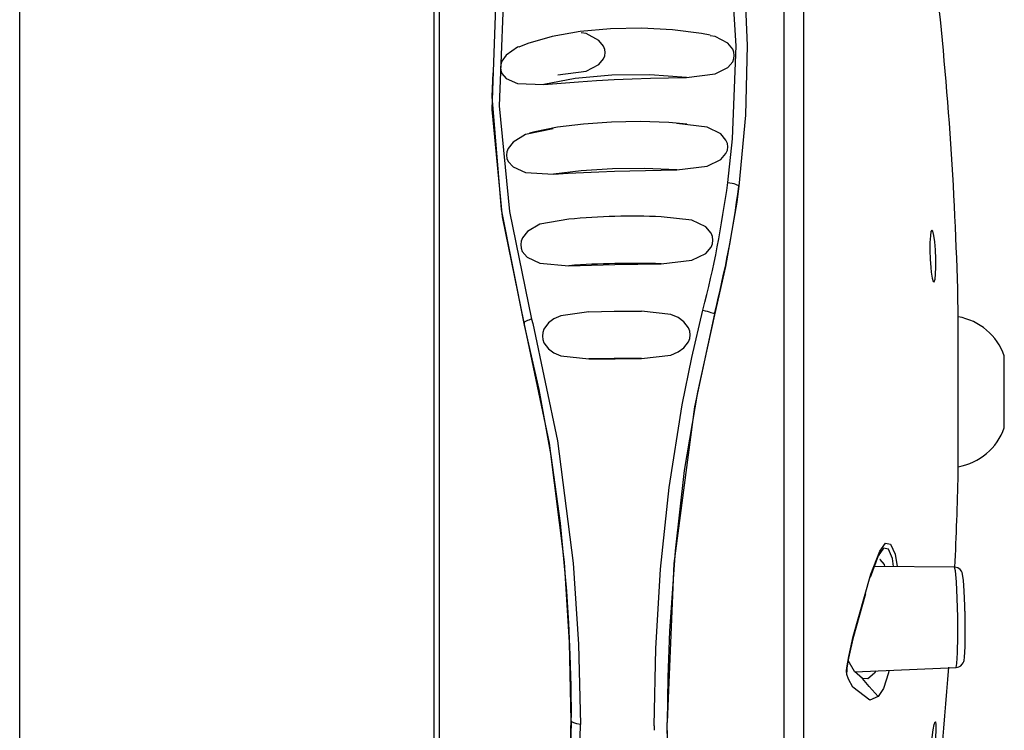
# Model space of a CAD drawing. Header units: millimetres. Extents: x 0 to 0.5, y -0.02 to 1.57.
# Tile 14 of 29: x 0.1008 to 0.1254, y 0.7621 to 0.7798. Entities that reach past the tile are written whole.
import ezdxf

# ---------------------------------------------------------------- set-up
doc = ezdxf.new("R2010")
doc.units = ezdxf.units.MM
doc.layers.add('BLOCKS', color=3, linetype='Continuous')

msp = doc.modelspace()

# ---------------------------------------------------------------- linework, layer by layer
at = {"layer": 'BLOCKS'}
for points in [[(0.119878, 0.743534), (0.119878, 0.743534), (0.119878, 0.797521), (0.119878, 0.797521)], [(0.120364, 0.797165), (0.120364, 0.797165), (0.120364, 0.74389), (0.120364, 0.74389)], [(0.100759, 0.7442), (0.100759, 0.7442), (0.100759, 0.796855), (0.100759, 0.796855)], [(0.111256, 0.745074), (0.111256, 0.745074), (0.111256, 0.795979), (0.111256, 0.795979)], [(0.111122, 0.778233), (0.111122, 0.778233), (0.111122, 0.795932), (0.111122, 0.795932)], [(0.124233, 0.77258), (0.124171, 0.775352), (0.123987, 0.778121), (0.123676, 0.780876)], [(0.111122, 0.745121), (0.111122, 0.745121), (0.111122, 0.778233), (0.111122, 0.778233)], [(0.117849, 0.77257), (0.11812, 0.773621), (0.118325, 0.774689), (0.11847, 0.775766)], [(0.118135, 0.772476), (0.118402, 0.77353), (0.118605, 0.774596), (0.118748, 0.775672)], [(0.116804, 0.774907), (0.116034, 0.774942), (0.11526, 0.774919), (0.114492, 0.774844)], [(0.116804, 0.773731), (0.116034, 0.773754), (0.115262, 0.773739), (0.114494, 0.773683)], [(0.124233, 0.768475), (0.124233, 0.768475), (0.124233, 0.77258), (0.124233, 0.77258)], [(0.124233, 0.768477), (0.124233, 0.768477), (0.124233, 0.772576), (0.124233, 0.772576)], [(0.118135, 0.772476), (0.118135, 0.772476), (0.118135, 0.772452), (0.118135, 0.772452)], [(0.125386, 0.771427), (0.125204, 0.771936), (0.124765, 0.772311), (0.124233, 0.772404)], [(0.113376, 0.772257), (0.113376, 0.772257), (0.113376, 0.772195), (0.113376, 0.772195)], [(0.125386, 0.769835), (0.125386, 0.769835), (0.125386, 0.771427), (0.125386, 0.771427)], [(0.125386, 0.769626), (0.125386, 0.769626), (0.125386, 0.769835), (0.125386, 0.769835)], [(0.124233, 0.768651), (0.124765, 0.768744), (0.125204, 0.769117), (0.125386, 0.769626)], [(0.12415, 0.76614), (0.12419, 0.766918), (0.124214, 0.767697), (0.124233, 0.768475)], [(0.122233, 0.766424), (0.122233, 0.766424), (0.122027, 0.765883), (0.122027, 0.765883)], [(0.12414, 0.76614), (0.12414, 0.76614), (0.122132, 0.766159), (0.122132, 0.766159)], [(0.121439, 0.763505), (0.121439, 0.763505), (0.121445, 0.763522), (0.121445, 0.763522)], [(0.12165, 0.763522), (0.12165, 0.763522), (0.124181, 0.763629), (0.124181, 0.763629)], [(0.12277, 0.753956), (0.123347, 0.757158), (0.123759, 0.760388), (0.123999, 0.763633)], [(0.114556, 0.762296), (0.114556, 0.762296), (0.114554, 0.762375), (0.114554, 0.762375)], [(0.116955, 0.76223), (0.116955, 0.76223), (0.116955, 0.762249), (0.116955, 0.762249)], [(0.11663, 0.762168), (0.11663, 0.762168), (0.11663, 0.762056), (0.11663, 0.762056)]]:
    msp.add_open_spline(points, degree=3, dxfattribs=at)
for points, knots in [([(0.113564, 0.784633), (0.113564, 0.784633), (0.112892, 0.781293), (0.112892, 0.781293), (0.112892, 0.781293), (0.112892, 0.781293), (0.112755, 0.777682), (0.112755, 0.777682), (0.112755, 0.777682), (0.112755, 0.777682), (0.11301, 0.775035), (0.11301, 0.775035), (0.11301, 0.775035), (0.11301, 0.775035), (0.113564, 0.772348), (0.113564, 0.772348)], [0, 0, 0, 0, 0.25, 0.25, 0.25, 0.25, 0.5, 0.5, 0.5, 0.5, 0.75, 0.75, 0.75, 0.75, 1, 1, 1, 1]), ([(0.112608, 0.778539), (0.112608, 0.778539), (0.112699, 0.78111), (0.112699, 0.78111), (0.112699, 0.78111), (0.112699, 0.78111), (0.113376, 0.784555), (0.113376, 0.784555)], [0, 0, 0, 0, 0.5, 0.5, 0.5, 0.5, 1, 1, 1, 1]), ([(0.11847, 0.775766), (0.11847, 0.775766), (0.11859, 0.776854), (0.11859, 0.776854), (0.11859, 0.776854), (0.11859, 0.776854), (0.118681, 0.779187), (0.118681, 0.779187), (0.118681, 0.779187), (0.118681, 0.779187), (0.118541, 0.781454), (0.118541, 0.781454), (0.118541, 0.781454), (0.118541, 0.781454), (0.11847, 0.782007), (0.11847, 0.782007)], [0, 0, 0, 0, 0.25, 0.25, 0.25, 0.25, 0.5, 0.5, 0.5, 0.5, 0.75, 0.75, 0.75, 0.75, 1, 1, 1, 1]), ([(0.118748, 0.781918), (0.118748, 0.781918), (0.118893, 0.780576), (0.118893, 0.780576), (0.118893, 0.780576), (0.118893, 0.780576), (0.118953, 0.779194), (0.118953, 0.779194), (0.118953, 0.779194), (0.118953, 0.779194), (0.118913, 0.777453), (0.118913, 0.777453), (0.118913, 0.777453), (0.118913, 0.777453), (0.118748, 0.775672), (0.118748, 0.775672)], [0, 0, 0, 0, 0.25, 0.25, 0.25, 0.25, 0.5, 0.5, 0.5, 0.5, 0.75, 0.75, 0.75, 0.75, 1, 1, 1, 1]), ([(0.118031, 0.779448), (0.118031, 0.779448), (0.11781, 0.779496), (0.11781, 0.779496), (0.11781, 0.779496), (0.11781, 0.779496), (0.117083, 0.779587), (0.117083, 0.779587), (0.117083, 0.779587), (0.117083, 0.779587), (0.116313, 0.779628), (0.116313, 0.779628), (0.116313, 0.779628), (0.116313, 0.779628), (0.115535, 0.779612), (0.115535, 0.779612), (0.115535, 0.779612), (0.115535, 0.779612), (0.114775, 0.779539), (0.114775, 0.779539), (0.114775, 0.779539), (0.114775, 0.779539), (0.114076, 0.779417), (0.114076, 0.779417), (0.114076, 0.779417), (0.114076, 0.779417), (0.113469, 0.779247), (0.113469, 0.779247), (0.113469, 0.779247), (0.113469, 0.779247), (0.113241, 0.779152), (0.113241, 0.779152)], [0, 0, 0, 0, 0.125, 0.125, 0.125, 0.125, 0.25, 0.25, 0.25, 0.25, 0.375, 0.375, 0.375, 0.375, 0.5, 0.5, 0.5, 0.5, 0.625, 0.625, 0.625, 0.625, 0.75, 0.75, 0.75, 0.75, 0.875, 0.875, 0.875, 0.875, 1, 1, 1, 1]), ([(0.114216, 0.778457), (0.114216, 0.778457), (0.114931, 0.778554), (0.114931, 0.778554), (0.114931, 0.778554), (0.114931, 0.778554), (0.115245, 0.778715), (0.115245, 0.778715), (0.115245, 0.778715), (0.115245, 0.778715), (0.115365, 0.778858), (0.115365, 0.778858), (0.115365, 0.778858), (0.115365, 0.778858), (0.115396, 0.778933), (0.115396, 0.778933), (0.115396, 0.778933), (0.115396, 0.778933), (0.115407, 0.779016), (0.115407, 0.779016), (0.115407, 0.779016), (0.115407, 0.779016), (0.115396, 0.779096), (0.115396, 0.779096), (0.115396, 0.779096), (0.115396, 0.779096), (0.115365, 0.779173), (0.115365, 0.779173), (0.115365, 0.779173), (0.115365, 0.779173), (0.115245, 0.77932), (0.115245, 0.77932), (0.115245, 0.77932), (0.115245, 0.77932), (0.114931, 0.779492), (0.114931, 0.779492), (0.114931, 0.779492), (0.114931, 0.779492), (0.114804, 0.779508), (0.114804, 0.779508)], [0, 0, 0, 0, 0.1, 0.1, 0.1, 0.1, 0.2, 0.2, 0.2, 0.2, 0.3, 0.3, 0.3, 0.3, 0.4, 0.4, 0.4, 0.4, 0.5, 0.5, 0.5, 0.5, 0.6, 0.6, 0.6, 0.6, 0.7, 0.7, 0.7, 0.7, 0.8, 0.8, 0.8, 0.8, 0.9, 0.9, 0.9, 0.9, 1, 1, 1, 1]), ([(0.117441, 0.778388), (0.117441, 0.778388), (0.118156, 0.778484), (0.118156, 0.778484), (0.118156, 0.778484), (0.118156, 0.778484), (0.118472, 0.778645), (0.118472, 0.778645), (0.118472, 0.778645), (0.118472, 0.778645), (0.118592, 0.778788), (0.118592, 0.778788), (0.118592, 0.778788), (0.118592, 0.778788), (0.118621, 0.778864), (0.118621, 0.778864), (0.118621, 0.778864), (0.118621, 0.778864), (0.118632, 0.778943), (0.118632, 0.778943), (0.118632, 0.778943), (0.118632, 0.778943), (0.118621, 0.779026), (0.118621, 0.779026), (0.118621, 0.779026), (0.118621, 0.779026), (0.118592, 0.779102), (0.118592, 0.779102), (0.118592, 0.779102), (0.118592, 0.779102), (0.118472, 0.779249), (0.118472, 0.779249), (0.118472, 0.779249), (0.118472, 0.779249), (0.118156, 0.779421), (0.118156, 0.779421), (0.118156, 0.779421), (0.118156, 0.779421), (0.118029, 0.779438), (0.118029, 0.779438)], [0, 0, 0, 0, 0.1, 0.1, 0.1, 0.1, 0.2, 0.2, 0.2, 0.2, 0.3, 0.3, 0.3, 0.3, 0.4, 0.4, 0.4, 0.4, 0.5, 0.5, 0.5, 0.5, 0.6, 0.6, 0.6, 0.6, 0.7, 0.7, 0.7, 0.7, 0.8, 0.8, 0.8, 0.8, 0.9, 0.9, 0.9, 0.9, 1, 1, 1, 1]), ([(0.113241, 0.779158), (0.113241, 0.779158), (0.113212, 0.77915), (0.113212, 0.77915), (0.113212, 0.77915), (0.113212, 0.77915), (0.112929, 0.778951), (0.112929, 0.778951), (0.112929, 0.778951), (0.112929, 0.778951), (0.112821, 0.778798), (0.112821, 0.778798), (0.112821, 0.778798), (0.112821, 0.778798), (0.112794, 0.77872), (0.112794, 0.77872), (0.112794, 0.77872), (0.112794, 0.77872), (0.112784, 0.778641), (0.112784, 0.778641), (0.112784, 0.778641), (0.112784, 0.778641), (0.112794, 0.778564), (0.112794, 0.778564), (0.112794, 0.778564), (0.112794, 0.778564), (0.112821, 0.778492), (0.112821, 0.778492), (0.112821, 0.778492), (0.112821, 0.778492), (0.112929, 0.778368), (0.112929, 0.778368), (0.112929, 0.778368), (0.112929, 0.778368), (0.113212, 0.778239), (0.113212, 0.778239), (0.113212, 0.778239), (0.113212, 0.778239), (0.113867, 0.778214), (0.113867, 0.778214), (0.113867, 0.778214), (0.113867, 0.778214), (0.113867, 0.778214), (0.113867, 0.778214)], [0, 0, 0, 0, 0.090909, 0.090909, 0.090909, 0.090909, 0.181818, 0.181818, 0.181818, 0.181818, 0.272727, 0.272727, 0.272727, 0.272727, 0.363636, 0.363636, 0.363636, 0.363636, 0.454545, 0.454545, 0.454545, 0.454545, 0.545455, 0.545455, 0.545455, 0.545455, 0.636364, 0.636364, 0.636364, 0.636364, 0.727273, 0.727273, 0.727273, 0.727273, 0.818182, 0.818182, 0.818182, 0.818182, 0.909091, 0.909091, 0.909091, 0.909091, 1, 1, 1, 1]), ([(0.112594, 0.778513), (0.112594, 0.778513), (0.112565, 0.777914), (0.112565, 0.777914), (0.112565, 0.777914), (0.112565, 0.777914), (0.112803, 0.775087), (0.112803, 0.775087), (0.112803, 0.775087), (0.112803, 0.775087), (0.113376, 0.772195), (0.113376, 0.772195)], [0, 0, 0, 0, 0.333333, 0.333333, 0.333333, 0.333333, 0.666667, 0.666667, 0.666667, 0.666667, 1, 1, 1, 1]), ([(0.113376, 0.772257), (0.113376, 0.772257), (0.112834, 0.774907), (0.112834, 0.774907), (0.112834, 0.774907), (0.112834, 0.774907), (0.112577, 0.777595), (0.112577, 0.777595), (0.112577, 0.777595), (0.112577, 0.777595), (0.112608, 0.778539), (0.112608, 0.778539)], [0, 0, 0, 0, 0.333333, 0.333333, 0.333333, 0.333333, 0.666667, 0.666667, 0.666667, 0.666667, 1, 1, 1, 1]), ([(0.117441, 0.778388), (0.117441, 0.778388), (0.11652, 0.778459), (0.11652, 0.778459), (0.11652, 0.778459), (0.11652, 0.778459), (0.115568, 0.77845), (0.115568, 0.77845), (0.115568, 0.77845), (0.115568, 0.77845), (0.114655, 0.778368), (0.114655, 0.778368), (0.114655, 0.778368), (0.114655, 0.778368), (0.113867, 0.778214), (0.113867, 0.778214)], [0, 0, 0, 0, 0.25, 0.25, 0.25, 0.25, 0.5, 0.5, 0.5, 0.5, 0.75, 0.75, 0.75, 0.75, 1, 1, 1, 1]), ([(0.113867, 0.778214), (0.113867, 0.778214), (0.114299, 0.778252), (0.114299, 0.778252), (0.114299, 0.778252), (0.114299, 0.778252), (0.11474, 0.778285), (0.11474, 0.778285), (0.11474, 0.778285), (0.11474, 0.778285), (0.115183, 0.778316), (0.115183, 0.778316), (0.115183, 0.778316), (0.115183, 0.778316), (0.11563, 0.778339), (0.11563, 0.778339), (0.11563, 0.778339), (0.11563, 0.778339), (0.116079, 0.778357), (0.116079, 0.778357), (0.116079, 0.778357), (0.116079, 0.778357), (0.116533, 0.778374), (0.116533, 0.778374), (0.116533, 0.778374), (0.116533, 0.778374), (0.116986, 0.778384), (0.116986, 0.778384), (0.116986, 0.778384), (0.116986, 0.778384), (0.117441, 0.778388), (0.117441, 0.778388)], [0, 0, 0, 0, 0.125, 0.125, 0.125, 0.125, 0.25, 0.25, 0.25, 0.25, 0.375, 0.375, 0.375, 0.375, 0.5, 0.5, 0.5, 0.5, 0.625, 0.625, 0.625, 0.625, 0.75, 0.75, 0.75, 0.75, 0.875, 0.875, 0.875, 0.875, 1, 1, 1, 1]), ([(0.117448, 0.777223), (0.117448, 0.777223), (0.116992, 0.777264), (0.116992, 0.777264), (0.116992, 0.777264), (0.116992, 0.777264), (0.116278, 0.777287), (0.116278, 0.777287), (0.116278, 0.777287), (0.116278, 0.777287), (0.11556, 0.777275), (0.11556, 0.777275), (0.11556, 0.777275), (0.11556, 0.777275), (0.114862, 0.777227), (0.114862, 0.777227), (0.114862, 0.777227), (0.114862, 0.777227), (0.114212, 0.777146), (0.114212, 0.777146), (0.114212, 0.777146), (0.114212, 0.777146), (0.113643, 0.777035), (0.113643, 0.777035), (0.113643, 0.777035), (0.113643, 0.777035), (0.113511, 0.776995), (0.113511, 0.776995)], [0, 0, 0, 0, 0.142857, 0.142857, 0.142857, 0.142857, 0.285714, 0.285714, 0.285714, 0.285714, 0.428571, 0.428571, 0.428571, 0.428571, 0.571429, 0.571429, 0.571429, 0.571429, 0.714286, 0.714286, 0.714286, 0.714286, 0.857143, 0.857143, 0.857143, 0.857143, 1, 1, 1, 1]), ([(0.117193, 0.77608), (0.117193, 0.77608), (0.117951, 0.776173), (0.117951, 0.776173), (0.117951, 0.776173), (0.117951, 0.776173), (0.118292, 0.776339), (0.118292, 0.776339), (0.118292, 0.776339), (0.118292, 0.776339), (0.118425, 0.77649), (0.118425, 0.77649), (0.118425, 0.77649), (0.118425, 0.77649), (0.11846, 0.776571), (0.11846, 0.776571), (0.11846, 0.776571), (0.11846, 0.776571), (0.11847, 0.776658), (0.11847, 0.776658), (0.11847, 0.776658), (0.11847, 0.776658), (0.11846, 0.776743), (0.11846, 0.776743), (0.11846, 0.776743), (0.11846, 0.776743), (0.118425, 0.776825), (0.118425, 0.776825), (0.118425, 0.776825), (0.118425, 0.776825), (0.118292, 0.776979), (0.118292, 0.776979), (0.118292, 0.776979), (0.118292, 0.776979), (0.117951, 0.777148), (0.117951, 0.777148), (0.117951, 0.777148), (0.117951, 0.777148), (0.117195, 0.777239), (0.117195, 0.777239)], [0, 0, 0, 0, 0.1, 0.1, 0.1, 0.1, 0.2, 0.2, 0.2, 0.2, 0.3, 0.3, 0.3, 0.3, 0.4, 0.4, 0.4, 0.4, 0.5, 0.5, 0.5, 0.5, 0.6, 0.6, 0.6, 0.6, 0.7, 0.7, 0.7, 0.7, 0.8, 0.8, 0.8, 0.8, 0.9, 0.9, 0.9, 0.9, 1, 1, 1, 1]), ([(0.114105, 0.777109), (0.114105, 0.777109), (0.113409, 0.776964), (0.113409, 0.776964), (0.113409, 0.776964), (0.113409, 0.776964), (0.113099, 0.776772), (0.113099, 0.776772), (0.113099, 0.776772), (0.113099, 0.776772), (0.112979, 0.776614), (0.112979, 0.776614), (0.112979, 0.776614), (0.112979, 0.776614), (0.112947, 0.776532), (0.112947, 0.776532), (0.112947, 0.776532), (0.112947, 0.776532), (0.112939, 0.776449), (0.112939, 0.776449), (0.112939, 0.776449), (0.112939, 0.776449), (0.112947, 0.776364), (0.112947, 0.776364), (0.112947, 0.776364), (0.112947, 0.776364), (0.112979, 0.776287), (0.112979, 0.776287), (0.112979, 0.776287), (0.112979, 0.776287), (0.113101, 0.776153), (0.113101, 0.776153), (0.113101, 0.776153), (0.113101, 0.776153), (0.113409, 0.776014), (0.113409, 0.776014), (0.113409, 0.776014), (0.113409, 0.776014), (0.114107, 0.775975), (0.114107, 0.775975)], [0, 0, 0, 0, 0.1, 0.1, 0.1, 0.1, 0.2, 0.2, 0.2, 0.2, 0.3, 0.3, 0.3, 0.3, 0.4, 0.4, 0.4, 0.4, 0.5, 0.5, 0.5, 0.5, 0.6, 0.6, 0.6, 0.6, 0.7, 0.7, 0.7, 0.7, 0.8, 0.8, 0.8, 0.8, 0.9, 0.9, 0.9, 0.9, 1, 1, 1, 1]), ([(0.117193, 0.77608), (0.117193, 0.77608), (0.116398, 0.776113), (0.116398, 0.776113), (0.116398, 0.776113), (0.116398, 0.776113), (0.115587, 0.776105), (0.115587, 0.776105), (0.115587, 0.776105), (0.115587, 0.776105), (0.114806, 0.77606), (0.114806, 0.77606), (0.114806, 0.77606), (0.114806, 0.77606), (0.114107, 0.775975), (0.114107, 0.775975)], [0, 0, 0, 0, 0.25, 0.25, 0.25, 0.25, 0.5, 0.5, 0.5, 0.5, 0.75, 0.75, 0.75, 0.75, 1, 1, 1, 1]), ([(0.114107, 0.775975), (0.114107, 0.775975), (0.114481, 0.775995), (0.114481, 0.775995), (0.114481, 0.775995), (0.114481, 0.775995), (0.114864, 0.776016), (0.114864, 0.776016), (0.114864, 0.776016), (0.114864, 0.776016), (0.115247, 0.776033), (0.115247, 0.776033), (0.115247, 0.776033), (0.115247, 0.776033), (0.115634, 0.776047), (0.115634, 0.776047), (0.115634, 0.776047), (0.115634, 0.776047), (0.116021, 0.77606), (0.116021, 0.77606), (0.116021, 0.77606), (0.116021, 0.77606), (0.116413, 0.776068), (0.116413, 0.776068), (0.116413, 0.776068), (0.116413, 0.776068), (0.116802, 0.776076), (0.116802, 0.776076), (0.116802, 0.776076), (0.116802, 0.776076), (0.117193, 0.77608), (0.117193, 0.77608)], [0, 0, 0, 0, 0.125, 0.125, 0.125, 0.125, 0.25, 0.25, 0.25, 0.25, 0.375, 0.375, 0.375, 0.375, 0.5, 0.5, 0.5, 0.5, 0.625, 0.625, 0.625, 0.625, 0.75, 0.75, 0.75, 0.75, 0.875, 0.875, 0.875, 0.875, 1, 1, 1, 1]), ([(0.11847, 0.775766), (0.11847, 0.775766), (0.118524, 0.775757), (0.118524, 0.775757), (0.118524, 0.775757), (0.118524, 0.775757), (0.118576, 0.775745), (0.118576, 0.775745), (0.118576, 0.775745), (0.118576, 0.775745), (0.118623, 0.775737), (0.118623, 0.775737), (0.118623, 0.775737), (0.118623, 0.775737), (0.118665, 0.775722), (0.118665, 0.775722), (0.118665, 0.775722), (0.118665, 0.775722), (0.1187, 0.77571), (0.1187, 0.77571), (0.1187, 0.77571), (0.1187, 0.77571), (0.118725, 0.775695), (0.118725, 0.775695), (0.118725, 0.775695), (0.118725, 0.775695), (0.118741, 0.775683), (0.118741, 0.775683), (0.118741, 0.775683), (0.118741, 0.775683), (0.118748, 0.775672), (0.118748, 0.775672)], [0, 0, 0, 0, 0.125, 0.125, 0.125, 0.125, 0.25, 0.25, 0.25, 0.25, 0.375, 0.375, 0.375, 0.375, 0.5, 0.5, 0.5, 0.5, 0.625, 0.625, 0.625, 0.625, 0.75, 0.75, 0.75, 0.75, 0.875, 0.875, 0.875, 0.875, 1, 1, 1, 1]), ([(0.118748, 0.775672), (0.118748, 0.775672), (0.118692, 0.775271), (0.118692, 0.775271), (0.118692, 0.775271), (0.118692, 0.775271), (0.118412, 0.773663), (0.118412, 0.773663), (0.118412, 0.773663), (0.118412, 0.773663), (0.118135, 0.772452), (0.118135, 0.772452)], [0, 0, 0, 0, 0.333333, 0.333333, 0.333333, 0.333333, 0.666667, 0.666667, 0.666667, 0.666667, 1, 1, 1, 1]), ([(0.114492, 0.774844), (0.114492, 0.774844), (0.113773, 0.774724), (0.113773, 0.774724), (0.113773, 0.774724), (0.113773, 0.774724), (0.113457, 0.77454), (0.113457, 0.77454), (0.113457, 0.77454), (0.113457, 0.77454), (0.113333, 0.774383), (0.113333, 0.774383), (0.113333, 0.774383), (0.113333, 0.774383), (0.113299, 0.774298), (0.113299, 0.774298), (0.113299, 0.774298), (0.113299, 0.774298), (0.113291, 0.774211), (0.113291, 0.774211), (0.113291, 0.774211), (0.113291, 0.774211), (0.113299, 0.774124), (0.113299, 0.774124), (0.113299, 0.774124), (0.113299, 0.774124), (0.11333, 0.774041), (0.11333, 0.774041), (0.11333, 0.774041), (0.11333, 0.774041), (0.113455, 0.773898), (0.113455, 0.773898), (0.113455, 0.773898), (0.113455, 0.773898), (0.113773, 0.773743), (0.113773, 0.773743), (0.113773, 0.773743), (0.113773, 0.773743), (0.114494, 0.773683), (0.114494, 0.773683)], [0, 0, 0, 0, 0.1, 0.1, 0.1, 0.1, 0.2, 0.2, 0.2, 0.2, 0.3, 0.3, 0.3, 0.3, 0.4, 0.4, 0.4, 0.4, 0.5, 0.5, 0.5, 0.5, 0.6, 0.6, 0.6, 0.6, 0.7, 0.7, 0.7, 0.7, 0.8, 0.8, 0.8, 0.8, 0.9, 0.9, 0.9, 0.9, 1, 1, 1, 1]), ([(0.116804, 0.773731), (0.116804, 0.773731), (0.117572, 0.773822), (0.117572, 0.773822), (0.117572, 0.773822), (0.117572, 0.773822), (0.117918, 0.773992), (0.117918, 0.773992), (0.117918, 0.773992), (0.117918, 0.773992), (0.118052, 0.774149), (0.118052, 0.774149), (0.118052, 0.774149), (0.118052, 0.774149), (0.118085, 0.774232), (0.118085, 0.774232), (0.118085, 0.774232), (0.118085, 0.774232), (0.118098, 0.774323), (0.118098, 0.774323), (0.118098, 0.774323), (0.118098, 0.774323), (0.118087, 0.77441), (0.118087, 0.77441), (0.118087, 0.77441), (0.118087, 0.77441), (0.118054, 0.774497), (0.118054, 0.774497), (0.118054, 0.774497), (0.118054, 0.774497), (0.11792, 0.774652), (0.11792, 0.774652), (0.11792, 0.774652), (0.11792, 0.774652), (0.117574, 0.774824), (0.117574, 0.774824), (0.117574, 0.774824), (0.117574, 0.774824), (0.116804, 0.774907), (0.116804, 0.774907)], [0, 0, 0, 0, 0.1, 0.1, 0.1, 0.1, 0.2, 0.2, 0.2, 0.2, 0.3, 0.3, 0.3, 0.3, 0.4, 0.4, 0.4, 0.4, 0.5, 0.5, 0.5, 0.5, 0.6, 0.6, 0.6, 0.6, 0.7, 0.7, 0.7, 0.7, 0.8, 0.8, 0.8, 0.8, 0.9, 0.9, 0.9, 0.9, 1, 1, 1, 1]), ([(0.123546, 0.773636), (0.123546, 0.773636), (0.123531, 0.773843), (0.123531, 0.773843), (0.123531, 0.773843), (0.123531, 0.773843), (0.123523, 0.77406), (0.123523, 0.77406), (0.123523, 0.77406), (0.123523, 0.77406), (0.123525, 0.774263), (0.123525, 0.774263), (0.123525, 0.774263), (0.123525, 0.774263), (0.123536, 0.774426), (0.123536, 0.774426), (0.123536, 0.774426), (0.123536, 0.774426), (0.123552, 0.774536), (0.123552, 0.774536), (0.123552, 0.774536), (0.123552, 0.774536), (0.123575, 0.774575), (0.123575, 0.774575), (0.123575, 0.774575), (0.123575, 0.774575), (0.123602, 0.774544), (0.123602, 0.774544), (0.123602, 0.774544), (0.123602, 0.774544), (0.123627, 0.774441), (0.123627, 0.774441), (0.123627, 0.774441), (0.123627, 0.774441), (0.123649, 0.774277), (0.123649, 0.774277), (0.123649, 0.774277), (0.123649, 0.774277), (0.123666, 0.774076), (0.123666, 0.774076), (0.123666, 0.774076), (0.123666, 0.774076), (0.123676, 0.773857), (0.123676, 0.773857), (0.123676, 0.773857), (0.123676, 0.773857), (0.123676, 0.77365), (0.123676, 0.77365), (0.123676, 0.77365), (0.123676, 0.77365), (0.123668, 0.773472), (0.123668, 0.773472), (0.123668, 0.773472), (0.123668, 0.773472), (0.123656, 0.773344), (0.123656, 0.773344), (0.123656, 0.773344), (0.123656, 0.773344), (0.123633, 0.773282), (0.123633, 0.773282), (0.123633, 0.773282), (0.123633, 0.773282), (0.123608, 0.77329), (0.123608, 0.77329), (0.123608, 0.77329), (0.123608, 0.77329), (0.123583, 0.773373), (0.123583, 0.773373), (0.123583, 0.773373), (0.123583, 0.773373), (0.123558, 0.773518), (0.123558, 0.773518), (0.123558, 0.773518), (0.123558, 0.773518), (0.123546, 0.773636), (0.123546, 0.773636)], [0, 0, 0, 0, 0.052632, 0.052632, 0.052632, 0.052632, 0.105263, 0.105263, 0.105263, 0.105263, 0.157895, 0.157895, 0.157895, 0.157895, 0.210526, 0.210526, 0.210526, 0.210526, 0.263158, 0.263158, 0.263158, 0.263158, 0.315789, 0.315789, 0.315789, 0.315789, 0.368421, 0.368421, 0.368421, 0.368421, 0.421053, 0.421053, 0.421053, 0.421053, 0.473684, 0.473684, 0.473684, 0.473684, 0.526316, 0.526316, 0.526316, 0.526316, 0.578947, 0.578947, 0.578947, 0.578947, 0.631579, 0.631579, 0.631579, 0.631579, 0.684211, 0.684211, 0.684211, 0.684211, 0.736842, 0.736842, 0.736842, 0.736842, 0.789474, 0.789474, 0.789474, 0.789474, 0.842105, 0.842105, 0.842105, 0.842105, 0.894737, 0.894737, 0.894737, 0.894737, 0.947368, 0.947368, 0.947368, 0.947368, 1, 1, 1, 1]), ([(0.114494, 0.773683), (0.114494, 0.773683), (0.114777, 0.773691), (0.114777, 0.773691), (0.114777, 0.773691), (0.114777, 0.773691), (0.115065, 0.7737), (0.115065, 0.7737), (0.115065, 0.7737), (0.115065, 0.7737), (0.115351, 0.773708), (0.115351, 0.773708), (0.115351, 0.773708), (0.115351, 0.773708), (0.115641, 0.773714), (0.115641, 0.773714), (0.115641, 0.773714), (0.115641, 0.773714), (0.11593, 0.773718), (0.11593, 0.773718), (0.11593, 0.773718), (0.11593, 0.773718), (0.11622, 0.773725), (0.11622, 0.773725), (0.11622, 0.773725), (0.11622, 0.773725), (0.116512, 0.773727), (0.116512, 0.773727), (0.116512, 0.773727), (0.116512, 0.773727), (0.116804, 0.773731), (0.116804, 0.773731)], [0, 0, 0, 0, 0.125, 0.125, 0.125, 0.125, 0.25, 0.25, 0.25, 0.25, 0.375, 0.375, 0.375, 0.375, 0.5, 0.5, 0.5, 0.5, 0.625, 0.625, 0.625, 0.625, 0.75, 0.75, 0.75, 0.75, 0.875, 0.875, 0.875, 0.875, 1, 1, 1, 1]), ([(0.114993, 0.772526), (0.114993, 0.772526), (0.115632, 0.772545), (0.115632, 0.772545), (0.115632, 0.772545), (0.115632, 0.772545), (0.116309, 0.772543), (0.116309, 0.772543)], [0, 0, 0, 0, 0.5, 0.5, 0.5, 0.5, 1, 1, 1, 1]), ([(0.116309, 0.771359), (0.116309, 0.771359), (0.117046, 0.771446), (0.117046, 0.771446), (0.117046, 0.771446), (0.117046, 0.771446), (0.117228, 0.771524), (0.117228, 0.771524), (0.117228, 0.771524), (0.117228, 0.771524), (0.117369, 0.771626), (0.117369, 0.771626), (0.117369, 0.771626), (0.117369, 0.771626), (0.117489, 0.771781), (0.117489, 0.771781), (0.117489, 0.771781), (0.117489, 0.771781), (0.11752, 0.771864), (0.11752, 0.771864), (0.11752, 0.771864), (0.11752, 0.771864), (0.11753, 0.771955), (0.11753, 0.771955), (0.11753, 0.771955), (0.11753, 0.771955), (0.11752, 0.772042), (0.11752, 0.772042), (0.11752, 0.772042), (0.11752, 0.772042), (0.117489, 0.772129), (0.117489, 0.772129), (0.117489, 0.772129), (0.117489, 0.772129), (0.117371, 0.772282), (0.117371, 0.772282), (0.117371, 0.772282), (0.117371, 0.772282), (0.117228, 0.772385), (0.117228, 0.772385), (0.117228, 0.772385), (0.117228, 0.772385), (0.117046, 0.77246), (0.117046, 0.77246), (0.117046, 0.77246), (0.117046, 0.77246), (0.116309, 0.772543), (0.116309, 0.772543)], [0, 0, 0, 0, 0.083333, 0.083333, 0.083333, 0.083333, 0.166667, 0.166667, 0.166667, 0.166667, 0.25, 0.25, 0.25, 0.25, 0.333333, 0.333333, 0.333333, 0.333333, 0.416667, 0.416667, 0.416667, 0.416667, 0.5, 0.5, 0.5, 0.5, 0.583333, 0.583333, 0.583333, 0.583333, 0.666667, 0.666667, 0.666667, 0.666667, 0.75, 0.75, 0.75, 0.75, 0.833333, 0.833333, 0.833333, 0.833333, 0.916667, 0.916667, 0.916667, 0.916667, 1, 1, 1, 1]), ([(0.11663, 0.762168), (0.11663, 0.762168), (0.116667, 0.764107), (0.116667, 0.764107), (0.116667, 0.764107), (0.116667, 0.764107), (0.116787, 0.76609), (0.116787, 0.76609), (0.116787, 0.76609), (0.116787, 0.76609), (0.117007, 0.768136), (0.117007, 0.768136), (0.117007, 0.768136), (0.117007, 0.768136), (0.11733, 0.770199), (0.11733, 0.770199), (0.11733, 0.770199), (0.11733, 0.770199), (0.11757, 0.771388), (0.11757, 0.771388), (0.11757, 0.771388), (0.11757, 0.771388), (0.117849, 0.77257), (0.117849, 0.77257)], [0, 0, 0, 0, 0.166667, 0.166667, 0.166667, 0.166667, 0.333333, 0.333333, 0.333333, 0.333333, 0.5, 0.5, 0.5, 0.5, 0.666667, 0.666667, 0.666667, 0.666667, 0.833333, 0.833333, 0.833333, 0.833333, 1, 1, 1, 1]), ([(0.117849, 0.77257), (0.117849, 0.77257), (0.117903, 0.772557), (0.117903, 0.772557), (0.117903, 0.772557), (0.117903, 0.772557), (0.117955, 0.772543), (0.117955, 0.772543), (0.117955, 0.772543), (0.117955, 0.772543), (0.118004, 0.772528), (0.118004, 0.772528), (0.118004, 0.772528), (0.118004, 0.772528), (0.118048, 0.772514), (0.118048, 0.772514), (0.118048, 0.772514), (0.118048, 0.772514), (0.118083, 0.772503), (0.118083, 0.772503), (0.118083, 0.772503), (0.118083, 0.772503), (0.11811, 0.772493), (0.11811, 0.772493), (0.11811, 0.772493), (0.11811, 0.772493), (0.118127, 0.772485), (0.118127, 0.772485), (0.118127, 0.772485), (0.118127, 0.772485), (0.118135, 0.772476), (0.118135, 0.772476)], [0, 0, 0, 0, 0.125, 0.125, 0.125, 0.125, 0.25, 0.25, 0.25, 0.25, 0.375, 0.375, 0.375, 0.375, 0.5, 0.5, 0.5, 0.5, 0.625, 0.625, 0.625, 0.625, 0.75, 0.75, 0.75, 0.75, 0.875, 0.875, 0.875, 0.875, 1, 1, 1, 1]), ([(0.113564, 0.772348), (0.113564, 0.772348), (0.113527, 0.772334), (0.113527, 0.772334), (0.113527, 0.772334), (0.113527, 0.772334), (0.11349, 0.772323), (0.11349, 0.772323), (0.11349, 0.772323), (0.11349, 0.772323), (0.113459, 0.772309), (0.113459, 0.772309), (0.113459, 0.772309), (0.113459, 0.772309), (0.11343, 0.772296), (0.11343, 0.772296), (0.11343, 0.772296), (0.11343, 0.772296), (0.113409, 0.772286), (0.113409, 0.772286), (0.113409, 0.772286), (0.113409, 0.772286), (0.11339, 0.772274), (0.11339, 0.772274), (0.11339, 0.772274), (0.11339, 0.772274), (0.11338, 0.772265), (0.11338, 0.772265), (0.11338, 0.772265), (0.11338, 0.772265), (0.113376, 0.772257), (0.113376, 0.772257)], [0, 0, 0, 0, 0.125, 0.125, 0.125, 0.125, 0.25, 0.25, 0.25, 0.25, 0.375, 0.375, 0.375, 0.375, 0.5, 0.5, 0.5, 0.5, 0.625, 0.625, 0.625, 0.625, 0.75, 0.75, 0.75, 0.75, 0.875, 0.875, 0.875, 0.875, 1, 1, 1, 1]), ([(0.113564, 0.772348), (0.113564, 0.772348), (0.113593, 0.772234), (0.113593, 0.772234), (0.113593, 0.772234), (0.113593, 0.772234), (0.114214, 0.769301), (0.114214, 0.769301), (0.114214, 0.769301), (0.114214, 0.769301), (0.114603, 0.766242), (0.114603, 0.766242), (0.114603, 0.766242), (0.114603, 0.766242), (0.114738, 0.764213), (0.114738, 0.764213), (0.114738, 0.764213), (0.114738, 0.764213), (0.114784, 0.762205), (0.114784, 0.762205)], [0, 0, 0, 0, 0.2, 0.2, 0.2, 0.2, 0.4, 0.4, 0.4, 0.4, 0.6, 0.6, 0.6, 0.6, 0.8, 0.8, 0.8, 0.8, 1, 1, 1, 1]), ([(0.114993, 0.772526), (0.114993, 0.772526), (0.114291, 0.772429), (0.114291, 0.772429), (0.114291, 0.772429), (0.114291, 0.772429), (0.114119, 0.77235), (0.114119, 0.77235), (0.114119, 0.77235), (0.114119, 0.77235), (0.113985, 0.772249), (0.113985, 0.772249), (0.113985, 0.772249), (0.113985, 0.772249), (0.113873, 0.772093), (0.113873, 0.772093), (0.113873, 0.772093), (0.113873, 0.772093), (0.113844, 0.772011), (0.113844, 0.772011), (0.113844, 0.772011), (0.113844, 0.772011), (0.113833, 0.771922), (0.113833, 0.771922), (0.113833, 0.771922), (0.113833, 0.771922), (0.113844, 0.771837), (0.113844, 0.771837), (0.113844, 0.771837), (0.113844, 0.771837), (0.113873, 0.771752), (0.113873, 0.771752), (0.113873, 0.771752), (0.113873, 0.771752), (0.113985, 0.771603), (0.113985, 0.771603), (0.113985, 0.771603), (0.113985, 0.771603), (0.114119, 0.771503), (0.114119, 0.771503), (0.114119, 0.771503), (0.114119, 0.771503), (0.114291, 0.771431), (0.114291, 0.771431), (0.114291, 0.771431), (0.114291, 0.771431), (0.114995, 0.77135), (0.114995, 0.77135)], [0, 0, 0, 0, 0.083333, 0.083333, 0.083333, 0.083333, 0.166667, 0.166667, 0.166667, 0.166667, 0.25, 0.25, 0.25, 0.25, 0.333333, 0.333333, 0.333333, 0.333333, 0.416667, 0.416667, 0.416667, 0.416667, 0.5, 0.5, 0.5, 0.5, 0.583333, 0.583333, 0.583333, 0.583333, 0.666667, 0.666667, 0.666667, 0.666667, 0.75, 0.75, 0.75, 0.75, 0.833333, 0.833333, 0.833333, 0.833333, 0.916667, 0.916667, 0.916667, 0.916667, 1, 1, 1, 1]), ([(0.118135, 0.772476), (0.118135, 0.772476), (0.117634, 0.770148), (0.117634, 0.770148), (0.117634, 0.770148), (0.117634, 0.770148), (0.117119, 0.766229), (0.117119, 0.766229), (0.117119, 0.766229), (0.117119, 0.766229), (0.116955, 0.762259), (0.116955, 0.762259)], [0, 0, 0, 0, 0.333333, 0.333333, 0.333333, 0.333333, 0.666667, 0.666667, 0.666667, 0.666667, 1, 1, 1, 1]), ([(0.118135, 0.772452), (0.118135, 0.772452), (0.117711, 0.77052), (0.117711, 0.77052), (0.117711, 0.77052), (0.117711, 0.77052), (0.117383, 0.768556), (0.117383, 0.768556), (0.117383, 0.768556), (0.117383, 0.768556), (0.11715, 0.766546), (0.11715, 0.766546), (0.11715, 0.766546), (0.11715, 0.766546), (0.117009, 0.764536), (0.117009, 0.764536), (0.117009, 0.764536), (0.117009, 0.764536), (0.116969, 0.763385), (0.116969, 0.763385), (0.116969, 0.763385), (0.116969, 0.763385), (0.116955, 0.762249), (0.116955, 0.762249)], [0, 0, 0, 0, 0.166667, 0.166667, 0.166667, 0.166667, 0.333333, 0.333333, 0.333333, 0.333333, 0.5, 0.5, 0.5, 0.5, 0.666667, 0.666667, 0.666667, 0.666667, 0.833333, 0.833333, 0.833333, 0.833333, 1, 1, 1, 1]), ([(0.114556, 0.762296), (0.114556, 0.762296), (0.114512, 0.76425), (0.114512, 0.76425), (0.114512, 0.76425), (0.114512, 0.76425), (0.114382, 0.76626), (0.114382, 0.76626), (0.114382, 0.76626), (0.114382, 0.76626), (0.114007, 0.769239), (0.114007, 0.769239), (0.114007, 0.769239), (0.114007, 0.769239), (0.113376, 0.772257), (0.113376, 0.772257)], [0, 0, 0, 0, 0.25, 0.25, 0.25, 0.25, 0.5, 0.5, 0.5, 0.5, 0.75, 0.75, 0.75, 0.75, 1, 1, 1, 1]), ([(0.113376, 0.772195), (0.113376, 0.772195), (0.113746, 0.770582), (0.113746, 0.770582), (0.113746, 0.770582), (0.113746, 0.770582), (0.114045, 0.768935), (0.114045, 0.768935), (0.114045, 0.768935), (0.114045, 0.768935), (0.114274, 0.767241), (0.114274, 0.767241), (0.114274, 0.767241), (0.114274, 0.767241), (0.114432, 0.765538), (0.114432, 0.765538), (0.114432, 0.765538), (0.114432, 0.765538), (0.114483, 0.764741), (0.114483, 0.764741), (0.114483, 0.764741), (0.114483, 0.764741), (0.114521, 0.763948), (0.114521, 0.763948), (0.114521, 0.763948), (0.114521, 0.763948), (0.114543, 0.763157), (0.114543, 0.763157), (0.114543, 0.763157), (0.114543, 0.763157), (0.114554, 0.762375), (0.114554, 0.762375)], [0, 0, 0, 0, 0.125, 0.125, 0.125, 0.125, 0.25, 0.25, 0.25, 0.25, 0.375, 0.375, 0.375, 0.375, 0.5, 0.5, 0.5, 0.5, 0.625, 0.625, 0.625, 0.625, 0.75, 0.75, 0.75, 0.75, 0.875, 0.875, 0.875, 0.875, 1, 1, 1, 1]), ([(0.114995, 0.77135), (0.114995, 0.77135), (0.115156, 0.771352), (0.115156, 0.771352), (0.115156, 0.771352), (0.115156, 0.771352), (0.11532, 0.771352), (0.11532, 0.771352), (0.11532, 0.771352), (0.11532, 0.771352), (0.115483, 0.771354), (0.115483, 0.771354), (0.115483, 0.771354), (0.115483, 0.771354), (0.115649, 0.771354), (0.115649, 0.771354), (0.115649, 0.771354), (0.115649, 0.771354), (0.115814, 0.771357), (0.115814, 0.771357), (0.115814, 0.771357), (0.115814, 0.771357), (0.11598, 0.771357), (0.11598, 0.771357), (0.11598, 0.771357), (0.11598, 0.771357), (0.116144, 0.771357), (0.116144, 0.771357), (0.116144, 0.771357), (0.116144, 0.771357), (0.116309, 0.771359), (0.116309, 0.771359)], [0, 0, 0, 0, 0.125, 0.125, 0.125, 0.125, 0.25, 0.25, 0.25, 0.25, 0.375, 0.375, 0.375, 0.375, 0.5, 0.5, 0.5, 0.5, 0.625, 0.625, 0.625, 0.625, 0.75, 0.75, 0.75, 0.75, 0.875, 0.875, 0.875, 0.875, 1, 1, 1, 1]), ([(0.116309, 0.771359), (0.116309, 0.771359), (0.115632, 0.771359), (0.115632, 0.771359), (0.115632, 0.771359), (0.115632, 0.771359), (0.114995, 0.77135), (0.114995, 0.77135)], [0, 0, 0, 0, 0.5, 0.5, 0.5, 0.5, 1, 1, 1, 1]), ([(0.122273, 0.766535), (0.122273, 0.766535), (0.122412, 0.766736), (0.122412, 0.766736), (0.122412, 0.766736), (0.122412, 0.766736), (0.122542, 0.766718), (0.122542, 0.766718), (0.122542, 0.766718), (0.122542, 0.766718), (0.122656, 0.766467), (0.122656, 0.766467), (0.122656, 0.766467), (0.122656, 0.766467), (0.12271, 0.766153), (0.12271, 0.766153)], [0, 0, 0, 0, 0.25, 0.25, 0.25, 0.25, 0.5, 0.5, 0.5, 0.5, 0.75, 0.75, 0.75, 0.75, 1, 1, 1, 1]), ([(0.121439, 0.763505), (0.121439, 0.763505), (0.121441, 0.763546), (0.121441, 0.763546), (0.121441, 0.763546), (0.121441, 0.763546), (0.121447, 0.763623), (0.121447, 0.763623), (0.121447, 0.763623), (0.121447, 0.763623), (0.121497, 0.7639), (0.121497, 0.7639), (0.121497, 0.7639), (0.121497, 0.7639), (0.121606, 0.764401), (0.121606, 0.764401), (0.121606, 0.764401), (0.121606, 0.764401), (0.122049, 0.765962), (0.122049, 0.765962), (0.122049, 0.765962), (0.122049, 0.765962), (0.122273, 0.766535), (0.122273, 0.766535)], [0, 0, 0, 0, 0.166667, 0.166667, 0.166667, 0.166667, 0.333333, 0.333333, 0.333333, 0.333333, 0.5, 0.5, 0.5, 0.5, 0.666667, 0.666667, 0.666667, 0.666667, 0.833333, 0.833333, 0.833333, 0.833333, 1, 1, 1, 1]), ([(0.122614, 0.766153), (0.122614, 0.766153), (0.122587, 0.766353), (0.122587, 0.766353), (0.122587, 0.766353), (0.122587, 0.766353), (0.122486, 0.766593), (0.122486, 0.766593), (0.122486, 0.766593), (0.122486, 0.766593), (0.122368, 0.766616), (0.122368, 0.766616), (0.122368, 0.766616), (0.122368, 0.766616), (0.122233, 0.766424), (0.122233, 0.766424), (0.122233, 0.766424), (0.122233, 0.766424), (0.122233, 0.766424), (0.122233, 0.766424), (0.122233, 0.766424), (0.122233, 0.766424), (0.122233, 0.766424), (0.122233, 0.766424)], [0, 0, 0, 0, 0.166667, 0.166667, 0.166667, 0.166667, 0.333333, 0.333333, 0.333333, 0.333333, 0.5, 0.5, 0.5, 0.5, 0.666667, 0.666667, 0.666667, 0.666667, 0.833333, 0.833333, 0.833333, 0.833333, 1, 1, 1, 1]), ([(0.122252, 0.766438), (0.122252, 0.766438), (0.122306, 0.766552), (0.122306, 0.766552), (0.122306, 0.766552), (0.122306, 0.766552), (0.122312, 0.766562), (0.122312, 0.766562)], [0, 0, 0, 0, 0.5, 0.5, 0.5, 0.5, 1, 1, 1, 1]), ([(0.122397, 0.766155), (0.122397, 0.766155), (0.122387, 0.766204), (0.122387, 0.766204), (0.122387, 0.766204), (0.122387, 0.766204), (0.122285, 0.766331), (0.122285, 0.766331), (0.122285, 0.766331), (0.122285, 0.766331), (0.122275, 0.766328), (0.122275, 0.766328)], [0, 0, 0, 0, 0.333333, 0.333333, 0.333333, 0.333333, 0.666667, 0.666667, 0.666667, 0.666667, 1, 1, 1, 1]), ([(0.124181, 0.763629), (0.124181, 0.763629), (0.124202, 0.763724), (0.124202, 0.763724), (0.124202, 0.763724), (0.124202, 0.763724), (0.124219, 0.763996), (0.124219, 0.763996), (0.124219, 0.763996), (0.124219, 0.763996), (0.124227, 0.764403), (0.124227, 0.764403), (0.124227, 0.764403), (0.124227, 0.764403), (0.124223, 0.764884), (0.124223, 0.764884), (0.124223, 0.764884), (0.124223, 0.764884), (0.12421, 0.765364), (0.12421, 0.765364), (0.12421, 0.765364), (0.12421, 0.765364), (0.124192, 0.765772), (0.124192, 0.765772), (0.124192, 0.765772), (0.124192, 0.765772), (0.124167, 0.766043), (0.124167, 0.766043), (0.124167, 0.766043), (0.124167, 0.766043), (0.12414, 0.76614), (0.12414, 0.76614), (0.12414, 0.76614), (0.12414, 0.76614), (0.12414, 0.76614), (0.12414, 0.76614)], [0, 0, 0, 0, 0.111111, 0.111111, 0.111111, 0.111111, 0.222222, 0.222222, 0.222222, 0.222222, 0.333333, 0.333333, 0.333333, 0.333333, 0.444444, 0.444444, 0.444444, 0.444444, 0.555556, 0.555556, 0.555556, 0.555556, 0.666667, 0.666667, 0.666667, 0.666667, 0.777778, 0.777778, 0.777778, 0.777778, 0.888889, 0.888889, 0.888889, 0.888889, 1, 1, 1, 1]), ([(0.124409, 0.764888), (0.124409, 0.764888), (0.124401, 0.765178), (0.124401, 0.765178), (0.124401, 0.765178), (0.124401, 0.765178), (0.124386, 0.765536), (0.124386, 0.765536), (0.124386, 0.765536), (0.124386, 0.765536), (0.124368, 0.765813), (0.124368, 0.765813), (0.124368, 0.765813), (0.124368, 0.765813), (0.12433, 0.766003), (0.12433, 0.766003), (0.12433, 0.766003), (0.12433, 0.766003), (0.124312, 0.766041), (0.124312, 0.766041), (0.124312, 0.766041), (0.124312, 0.766041), (0.124279, 0.766084), (0.124279, 0.766084), (0.124279, 0.766084), (0.124279, 0.766084), (0.124223, 0.766121), (0.124223, 0.766121), (0.124223, 0.766121), (0.124223, 0.766121), (0.124148, 0.766138), (0.124148, 0.766138), (0.124148, 0.766138), (0.124148, 0.766138), (0.124138, 0.766138), (0.124138, 0.766138)], [0, 0, 0, 0, 0.111111, 0.111111, 0.111111, 0.111111, 0.222222, 0.222222, 0.222222, 0.222222, 0.333333, 0.333333, 0.333333, 0.333333, 0.444444, 0.444444, 0.444444, 0.444444, 0.555556, 0.555556, 0.555556, 0.555556, 0.666667, 0.666667, 0.666667, 0.666667, 0.777778, 0.777778, 0.777778, 0.777778, 0.888889, 0.888889, 0.888889, 0.888889, 1, 1, 1, 1]), ([(0.121911, 0.765469), (0.121911, 0.765469), (0.121598, 0.764343), (0.121598, 0.764343), (0.121598, 0.764343), (0.121598, 0.764343), (0.121492, 0.763859), (0.121492, 0.763859), (0.121492, 0.763859), (0.121492, 0.763859), (0.121451, 0.763611), (0.121451, 0.763611), (0.121451, 0.763611), (0.121451, 0.763611), (0.121445, 0.763551), (0.121445, 0.763551), (0.121445, 0.763551), (0.121445, 0.763551), (0.121445, 0.763526), (0.121445, 0.763526), (0.121445, 0.763526), (0.121445, 0.763526), (0.121445, 0.763522), (0.121445, 0.763522)], [0, 0, 0, 0, 0.166667, 0.166667, 0.166667, 0.166667, 0.333333, 0.333333, 0.333333, 0.333333, 0.5, 0.5, 0.5, 0.5, 0.666667, 0.666667, 0.666667, 0.666667, 0.833333, 0.833333, 0.833333, 0.833333, 1, 1, 1, 1]), ([(0.124411, 0.764555), (0.124411, 0.764555), (0.124409, 0.764863), (0.124409, 0.764863), (0.124409, 0.764863), (0.124409, 0.764863), (0.124401, 0.765219), (0.124401, 0.765219)], [0, 0, 0, 0, 0.5, 0.5, 0.5, 0.5, 1, 1, 1, 1]), ([(0.124183, 0.763631), (0.124183, 0.763631), (0.124246, 0.763642), (0.124246, 0.763642), (0.124246, 0.763642), (0.124246, 0.763642), (0.124299, 0.763673), (0.124299, 0.763673), (0.124299, 0.763673), (0.124299, 0.763673), (0.124335, 0.76371), (0.124335, 0.76371), (0.124335, 0.76371), (0.124335, 0.76371), (0.124357, 0.763743), (0.124357, 0.763743), (0.124357, 0.763743), (0.124357, 0.763743), (0.12437, 0.763774), (0.12437, 0.763774), (0.12437, 0.763774), (0.12437, 0.763774), (0.124378, 0.763807), (0.124378, 0.763807), (0.124378, 0.763807), (0.124378, 0.763807), (0.12439, 0.763888), (0.12439, 0.763888), (0.12439, 0.763888), (0.12439, 0.763888), (0.124405, 0.764143), (0.124405, 0.764143), (0.124405, 0.764143), (0.124405, 0.764143), (0.124411, 0.76447), (0.124411, 0.76447), (0.124411, 0.76447), (0.124411, 0.76447), (0.124409, 0.764888), (0.124409, 0.764888)], [0, 0, 0, 0, 0.1, 0.1, 0.1, 0.1, 0.2, 0.2, 0.2, 0.2, 0.3, 0.3, 0.3, 0.3, 0.4, 0.4, 0.4, 0.4, 0.5, 0.5, 0.5, 0.5, 0.6, 0.6, 0.6, 0.6, 0.7, 0.7, 0.7, 0.7, 0.8, 0.8, 0.8, 0.8, 0.9, 0.9, 0.9, 0.9, 1, 1, 1, 1]), ([(0.121842, 0.763356), (0.121842, 0.763356), (0.121641, 0.763528), (0.121641, 0.763528), (0.121641, 0.763528), (0.121641, 0.763528), (0.121484, 0.763801), (0.121484, 0.763801)], [0, 0, 0, 0, 0.5, 0.5, 0.5, 0.5, 1, 1, 1, 1]), ([(0.122233, 0.762903), (0.122233, 0.762903), (0.12202, 0.762814), (0.12202, 0.762814), (0.12202, 0.762814), (0.12202, 0.762814), (0.121598, 0.763134), (0.121598, 0.763134), (0.121598, 0.763134), (0.121598, 0.763134), (0.121492, 0.763333), (0.121492, 0.763333), (0.121492, 0.763333), (0.121492, 0.763333), (0.121451, 0.763455), (0.121451, 0.763455), (0.121451, 0.763455), (0.121451, 0.763455), (0.121445, 0.763495), (0.121445, 0.763495), (0.121445, 0.763495), (0.121445, 0.763495), (0.121445, 0.763517), (0.121445, 0.763517), (0.121445, 0.763517), (0.121445, 0.763517), (0.121445, 0.763522), (0.121445, 0.763522)], [0, 0, 0, 0, 0.142857, 0.142857, 0.142857, 0.142857, 0.285714, 0.285714, 0.285714, 0.285714, 0.428571, 0.428571, 0.428571, 0.428571, 0.571429, 0.571429, 0.571429, 0.571429, 0.714286, 0.714286, 0.714286, 0.714286, 0.857143, 0.857143, 0.857143, 0.857143, 1, 1, 1, 1]), ([(0.122171, 0.763544), (0.122171, 0.763544), (0.12214, 0.763486), (0.12214, 0.763486), (0.12214, 0.763486), (0.12214, 0.763486), (0.121969, 0.763346), (0.121969, 0.763346), (0.121969, 0.763346), (0.121969, 0.763346), (0.121842, 0.763356), (0.121842, 0.763356)], [0, 0, 0, 0, 0.333333, 0.333333, 0.333333, 0.333333, 0.666667, 0.666667, 0.666667, 0.666667, 1, 1, 1, 1]), ([(0.122498, 0.763557), (0.122498, 0.763557), (0.122486, 0.763493), (0.122486, 0.763493), (0.122486, 0.763493), (0.122486, 0.763493), (0.122368, 0.763099), (0.122368, 0.763099), (0.122368, 0.763099), (0.122368, 0.763099), (0.122233, 0.762903), (0.122233, 0.762903), (0.122233, 0.762903), (0.122233, 0.762903), (0.122233, 0.762903), (0.122233, 0.762903), (0.122233, 0.762903), (0.122233, 0.762903), (0.122233, 0.762903), (0.122233, 0.762903)], [0, 0, 0, 0, 0.2, 0.2, 0.2, 0.2, 0.4, 0.4, 0.4, 0.4, 0.6, 0.6, 0.6, 0.6, 0.8, 0.8, 0.8, 0.8, 1, 1, 1, 1]), ([(0.122233, 0.762903), (0.122233, 0.762903), (0.122008, 0.763155), (0.122008, 0.763155), (0.122008, 0.763155), (0.122008, 0.763155), (0.121842, 0.763356), (0.121842, 0.763356)], [0, 0, 0, 0, 0.5, 0.5, 0.5, 0.5, 1, 1, 1, 1]), ([(0.113376, 0.753865), (0.113376, 0.753865), (0.114045, 0.756401), (0.114045, 0.756401), (0.114045, 0.756401), (0.114045, 0.756401), (0.114432, 0.759351), (0.114432, 0.759351), (0.114432, 0.759351), (0.114432, 0.759351), (0.114521, 0.760837), (0.114521, 0.760837), (0.114521, 0.760837), (0.114521, 0.760837), (0.114554, 0.762375), (0.114554, 0.762375)], [0, 0, 0, 0, 0.25, 0.25, 0.25, 0.25, 0.5, 0.5, 0.5, 0.5, 0.75, 0.75, 0.75, 0.75, 1, 1, 1, 1]), ([(0.114556, 0.762296), (0.114556, 0.762296), (0.114512, 0.760392), (0.114512, 0.760392), (0.114512, 0.760392), (0.114512, 0.760392), (0.114382, 0.758545), (0.114382, 0.758545), (0.114382, 0.758545), (0.114382, 0.758545), (0.114007, 0.75601), (0.114007, 0.75601), (0.114007, 0.75601), (0.114007, 0.75601), (0.113376, 0.753704), (0.113376, 0.753704)], [0, 0, 0, 0, 0.25, 0.25, 0.25, 0.25, 0.5, 0.5, 0.5, 0.5, 0.75, 0.75, 0.75, 0.75, 1, 1, 1, 1]), ([(0.113564, 0.753478), (0.113564, 0.753478), (0.113593, 0.753559), (0.113593, 0.753559), (0.113593, 0.753559), (0.113593, 0.753559), (0.114214, 0.755796), (0.114214, 0.755796), (0.114214, 0.755796), (0.114214, 0.755796), (0.114603, 0.758396), (0.114603, 0.758396), (0.114603, 0.758396), (0.114603, 0.758396), (0.114738, 0.760253), (0.114738, 0.760253), (0.114738, 0.760253), (0.114738, 0.760253), (0.114784, 0.762205), (0.114784, 0.762205)], [0, 0, 0, 0, 0.2, 0.2, 0.2, 0.2, 0.4, 0.4, 0.4, 0.4, 0.6, 0.6, 0.6, 0.6, 0.8, 0.8, 0.8, 0.8, 1, 1, 1, 1]), ([(0.114784, 0.762205), (0.114784, 0.762205), (0.114692, 0.762217), (0.114692, 0.762217), (0.114692, 0.762217), (0.114692, 0.762217), (0.114618, 0.76224), (0.114618, 0.76224), (0.114618, 0.76224), (0.114618, 0.76224), (0.11457, 0.762265), (0.11457, 0.762265), (0.11457, 0.762265), (0.11457, 0.762265), (0.114556, 0.762296), (0.114556, 0.762296)], [0, 0, 0, 0, 0.25, 0.25, 0.25, 0.25, 0.5, 0.5, 0.5, 0.5, 0.75, 0.75, 0.75, 0.75, 1, 1, 1, 1]), ([(0.118135, 0.75319), (0.118135, 0.75319), (0.117711, 0.754736), (0.117711, 0.754736), (0.117711, 0.754736), (0.117711, 0.754736), (0.117383, 0.756386), (0.117383, 0.756386), (0.117383, 0.756386), (0.117383, 0.756386), (0.11715, 0.75816), (0.11715, 0.75816), (0.11715, 0.75816), (0.11715, 0.75816), (0.117009, 0.760021), (0.117009, 0.760021), (0.117009, 0.760021), (0.117009, 0.760021), (0.116969, 0.761125), (0.116969, 0.761125), (0.116969, 0.761125), (0.116969, 0.761125), (0.116955, 0.762249), (0.116955, 0.762249)], [0, 0, 0, 0, 0.166667, 0.166667, 0.166667, 0.166667, 0.333333, 0.333333, 0.333333, 0.333333, 0.5, 0.5, 0.5, 0.5, 0.666667, 0.666667, 0.666667, 0.666667, 0.833333, 0.833333, 0.833333, 0.833333, 1, 1, 1, 1]), ([(0.123546, 0.761524), (0.123546, 0.761524), (0.123531, 0.761317), (0.123531, 0.761317), (0.123531, 0.761317), (0.123531, 0.761317), (0.123523, 0.761145), (0.123523, 0.761145), (0.123523, 0.761145), (0.123523, 0.761145), (0.123525, 0.761029), (0.123525, 0.761029), (0.123525, 0.761029), (0.123525, 0.761029), (0.123536, 0.76098), (0.123536, 0.76098), (0.123536, 0.76098), (0.123536, 0.76098), (0.123552, 0.761004), (0.123552, 0.761004), (0.123552, 0.761004), (0.123552, 0.761004), (0.123575, 0.761096), (0.123575, 0.761096), (0.123575, 0.761096), (0.123575, 0.761096), (0.123602, 0.761251), (0.123602, 0.761251), (0.123602, 0.761251), (0.123602, 0.761251), (0.123627, 0.761445), (0.123627, 0.761445), (0.123627, 0.761445), (0.123627, 0.761445), (0.123649, 0.761667), (0.123649, 0.761667), (0.123649, 0.761667), (0.123649, 0.761667), (0.123666, 0.76188), (0.123666, 0.76188), (0.123666, 0.76188), (0.123666, 0.76188), (0.123676, 0.762064), (0.123676, 0.762064), (0.123676, 0.762064), (0.123676, 0.762064), (0.123676, 0.762199), (0.123676, 0.762199), (0.123676, 0.762199), (0.123676, 0.762199), (0.123668, 0.762269), (0.123668, 0.762269), (0.123668, 0.762269), (0.123668, 0.762269), (0.123656, 0.762269), (0.123656, 0.762269), (0.123656, 0.762269), (0.123656, 0.762269), (0.123633, 0.762199), (0.123633, 0.762199), (0.123633, 0.762199), (0.123633, 0.762199), (0.123608, 0.762064), (0.123608, 0.762064), (0.123608, 0.762064), (0.123608, 0.762064), (0.123583, 0.761878), (0.123583, 0.761878), (0.123583, 0.761878), (0.123583, 0.761878), (0.123558, 0.761665), (0.123558, 0.761665), (0.123558, 0.761665), (0.123558, 0.761665), (0.123546, 0.761524), (0.123546, 0.761524)], [0, 0, 0, 0, 0.052632, 0.052632, 0.052632, 0.052632, 0.105263, 0.105263, 0.105263, 0.105263, 0.157895, 0.157895, 0.157895, 0.157895, 0.210526, 0.210526, 0.210526, 0.210526, 0.263158, 0.263158, 0.263158, 0.263158, 0.315789, 0.315789, 0.315789, 0.315789, 0.368421, 0.368421, 0.368421, 0.368421, 0.421053, 0.421053, 0.421053, 0.421053, 0.473684, 0.473684, 0.473684, 0.473684, 0.526316, 0.526316, 0.526316, 0.526316, 0.578947, 0.578947, 0.578947, 0.578947, 0.631579, 0.631579, 0.631579, 0.631579, 0.684211, 0.684211, 0.684211, 0.684211, 0.736842, 0.736842, 0.736842, 0.736842, 0.789474, 0.789474, 0.789474, 0.789474, 0.842105, 0.842105, 0.842105, 0.842105, 0.894737, 0.894737, 0.894737, 0.894737, 0.947368, 0.947368, 0.947368, 0.947368, 1, 1, 1, 1]), ([(0.118135, 0.753126), (0.118135, 0.753126), (0.117634, 0.754972), (0.117634, 0.754972), (0.117634, 0.754972), (0.117634, 0.754972), (0.117119, 0.758361), (0.117119, 0.758361), (0.117119, 0.758361), (0.117119, 0.758361), (0.116955, 0.762149), (0.116955, 0.762149)], [0, 0, 0, 0, 0.333333, 0.333333, 0.333333, 0.333333, 0.666667, 0.666667, 0.666667, 0.666667, 1, 1, 1, 1])]:
    msp.add_open_spline(points, degree=3, knots=knots, dxfattribs=at)

doc.saveas('drawing.dxf')
